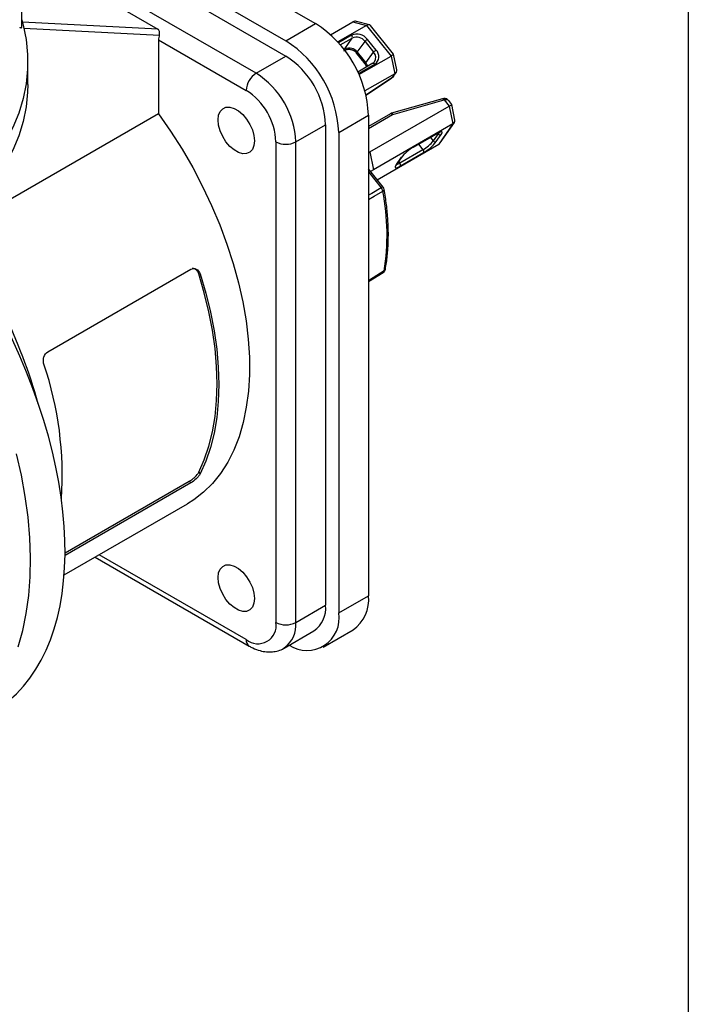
# Model space of a CAD drawing. Header units: inches. Extents: x 0 to 33, y 0 to 25.5.
# Tile 16 of 17: x 30.2 to 33, y 18.7 to 22.9. Entities that reach past the tile are written whole.
import ezdxf

# ---------------------------------------------------------------- set-up
doc = ezdxf.new("R2010")
doc.units = ezdxf.units.IN
doc.header["$LTSCALE"] = 3
doc.header["$MEASUREMENT"] = 0
doc.linetypes.add('SLD-Solid', pattern=[0])
doc.layers.add('SLD-DEFPOINTS', color=7, linetype='Continuous')

# ---------------------------------------------------------------- blocks, each defined once
blk = doc.blocks.new('Block2')
at = {"color": 7, "linetype": 'SLD-Solid', "lineweight": 18}
blk.add_line((33.0003, 0.0003), (33.0003, 25.5003), dxfattribs=at)

msp = doc.modelspace()

# ---------------------------------------------------------------- linework, layer by layer
at = {"color": 7, "linetype": 'SLD-Solid'}
msp.add_line((33.0003, 25.5003), (33.0003, 0.0003), dxfattribs=at)
for p, q in [((30.0402, 23.6373), (31.4308, 22.8345)), ((30.1933, 22.8198), (30.1933, 23.4065)), ((30.1933, 23.4042), (31.3055, 22.7622)), ((30.1933, 23.3399), (31.3055, 22.6979)), ((31.1803, 22.6255), (30.1933, 23.1953)), ((30.1933, 23.1426), (30.7661, 22.8119)), ((30.7661, 22.8119), (30.196, 22.8414)), ((31.3055, 22.7622), (31.4308, 22.8345)), ((31.4935, 22.7879), (31.588, 22.8424)), ((31.645, 22.8271), (31.5239, 22.7572)), ((31.588, 22.8424), (31.645, 22.8271)), ((31.6573, 22.8298), (31.6035, 22.8442)), ((31.645, 22.8271), (31.7487, 22.6981)), ((31.7588, 22.7061), (31.6617, 22.8269)), ((30.2026, 22.8154), (30.7727, 22.786)), ((31.5823, 22.786), (31.5268, 22.754)), ((30.7696, 22.7662), (30.7696, 22.4539)), ((30.7696, 22.7662), (31.1385, 22.5532)), ((31.5348, 22.7447), (31.5849, 22.7737)), ((31.5544, 22.7278), (31.5849, 22.7737)), ((31.6064, 22.7139), (31.6389, 22.7592)), ((31.6389, 22.7592), (31.675, 22.7142)), ((31.6854, 22.7231), (31.6492, 22.7681)), ((31.5502, 22.7254), (31.5544, 22.7278)), ((31.5544, 22.7278), (31.5514, 22.7238)), ((31.6036, 22.7089), (31.6398, 22.6639)), ((31.6064, 22.7139), (31.6039, 22.7103)), ((31.64, 22.6653), (31.6039, 22.7103)), ((31.6064, 22.7139), (31.6425, 22.6689)), ((31.6425, 22.6689), (31.675, 22.7142)), ((31.7724, 22.6398), (31.7589, 22.7059)), ((30.2189, 22.5774), (30.2189, 22.6739)), ((31.1803, 22.6255), (31.3055, 22.6979)), ((31.6722, 22.6673), (31.6082, 22.6303)), ((31.6113, 22.6237), (31.6806, 22.6637)), ((31.6131, 22.6199), (31.7487, 22.6981)), ((31.6425, 22.6689), (31.64, 22.6653)), ((31.6467, 22.6525), (31.64, 22.6653)), ((31.7487, 22.6981), (31.764, 22.6235)), ((31.764, 22.6235), (31.6383, 22.5509)), ((31.764, 22.6235), (31.7514, 22.6056)), ((31.7586, 22.6125), (31.7702, 22.6289)), ((31.7514, 22.6056), (31.6428, 22.5337)), ((31.6429, 22.5335), (31.7508, 22.6049)), ((31.7583, 22.6127), (31.7561, 22.6094)), ((31.9658, 22.518), (31.7501, 22.4568)), ((31.7563, 22.4523), (31.972, 22.5135)), ((31.9706, 22.5191), (31.9658, 22.518)), ((31.972, 22.5135), (31.9938, 22.4864)), ((32.0039, 22.4944), (31.9912, 22.5102)), ((32.0175, 22.4281), (32.004, 22.4942)), ((30.7696, 22.4539), (29.9623, 21.9878)), ((31.7463, 22.4551), (31.6535, 22.4016)), ((31.6535, 22.3932), (31.7547, 22.4516)), ((31.6597, 22.2936), (31.9938, 22.4864)), ((31.7502, 22.4567), (31.7459, 22.4548)), ((31.9938, 22.4864), (32.0091, 22.4117)), ((31.3473, 22.3362), (31.4726, 22.4086)), ((31.4726, 22.4086), (31.4726, 20.3833)), ((31.5282, 22.3764), (31.6535, 22.4487)), ((31.6535, 22.4487), (31.6535, 20.4235)), ((32.0091, 22.4117), (31.675, 22.2189)), ((32.0091, 22.4117), (31.9492, 22.3266)), ((31.956, 22.3329), (32.0153, 22.4172)), ((31.5282, 22.3764), (31.5282, 20.3511)), ((31.8436, 22.3145), (31.941, 22.3708)), ((31.9421, 22.3718), (31.8447, 22.3155)), ((31.9472, 22.3703), (31.9263, 22.3406)), ((31.9392, 22.3373), (31.9601, 22.367)), ((31.945, 22.3729), (31.9472, 22.3703)), ((31.2638, 22.3362), (31.2638, 20.311)), ((31.3473, 20.311), (31.3473, 22.3362)), ((31.6899, 22.1769), (31.9492, 22.3266)), ((31.8646, 22.3266), (31.8829, 22.3033)), ((31.9142, 22.3553), (31.9263, 22.3406)), ((31.6535, 22.2907), (31.6597, 22.2936)), ((31.6597, 22.2936), (31.675, 22.2189)), ((31.8829, 22.3033), (31.7855, 22.2471)), ((31.7879, 22.2348), (31.8853, 22.291)), ((31.7908, 22.2693), (31.77, 22.2396)), ((31.772, 22.2414), (31.7929, 22.2711)), ((31.7804, 22.2534), (31.7855, 22.2471)), ((31.7156, 22.1449), (31.6535, 22.2221)), ((31.6535, 22.2097), (31.7074, 22.1426)), ((31.675, 22.2189), (31.6623, 22.2112)), ((30.3025, 21.4514), (30.9052, 21.7993)), ((31.6535, 21.7474), (31.7158, 21.7863)), ((30.9385, 21.7798), (30.9449, 21.7795)), ((30.9385, 20.944), (30.9449, 20.937)), ((30.9052, 20.8986), (30.3755, 20.5928)), ((30.3756, 20.6036), (30.899, 20.9058)), ((30.899, 20.9058), (30.9052, 20.8986)), ((30.3718, 20.5111), (30.8914, 20.8111)), ((30.5019, 20.5862), (31.1507, 20.2116)), ((31.1385, 20.2386), (30.5192, 20.5961)), ((31.5282, 20.3511), (31.6535, 20.4235)), ((31.3473, 20.311), (31.4726, 20.3833)), ((31.2984, 20.2028), (31.4236, 20.2751)), ((31.463, 20.2069), (31.5883, 20.2792))]:
    msp.add_line(p, q)
at = {"flags": 128}
for points in [[(30.1933, 22.8509), (30.1994, 22.8287), (30.2119, 22.767), (30.2181, 22.7049), (30.2181, 22.6428), (30.2119, 22.5808), (30.1994, 22.519), (30.1807, 22.4579), (30.1559, 22.3974), (30.125, 22.3379), (30.0882, 22.2795), (30.0456, 22.2224), (29.9973, 22.1669), (29.9434, 22.1131), (29.8843, 22.0612), (29.82, 22.0113), (29.7508, 21.9637), (29.677, 21.9185)], [(31.6795, 22.6739), (31.6763, 22.6702), (31.6711, 22.6663)], [(31.6722, 22.6673), (31.6729, 22.6676), (31.6741, 22.6677), (31.6754, 22.6675), (31.6767, 22.667), (31.678, 22.6662), (31.6794, 22.6651), (31.6806, 22.6637)], [(30.2189, 22.5774), (30.2181, 22.5464), (30.2119, 22.4843), (30.1994, 22.4226), (30.1807, 22.3614), (30.1559, 22.3009), (30.125, 22.2414), (30.0882, 22.183), (30.0456, 22.126), (29.9973, 22.0704), (29.9434, 22.0166), (29.8843, 21.9647), (29.82, 21.9149), (29.7508, 21.8673), (29.677, 21.8221)], [(30.7696, 22.4539), (30.8203, 22.3808), (30.8682, 22.3053), (30.9131, 22.2277), (30.9546, 22.1485), (30.9926, 22.068), (31.0269, 21.9868), (31.0574, 21.9051), (31.0838, 21.8233), (31.1061, 21.742), (31.1241, 21.6615), (31.1378, 21.5822), (31.147, 21.5045), (31.1517, 21.4288), (31.152, 21.3555), (31.1477, 21.285), (31.139, 21.2176), (31.1258, 21.1537), (31.1083, 21.0935), (31.0864, 21.0375), (31.0605, 20.9858), (31.0304, 20.9387), (30.9965, 20.8965), (30.9589, 20.8594), (30.9177, 20.8276), (30.8914, 20.8111)], [(31.1733, 22.3402), (31.1711, 22.3204), (31.1645, 22.3042), (31.154, 22.2927), (31.1402, 22.2866), (31.1239, 22.2861), (31.106, 22.2913), (31.0875, 22.302), (31.0696, 22.3174), (31.0533, 22.3368), (31.0394, 22.3589), (31.029, 22.3825), (31.0224, 22.4062), (31.0202, 22.4286), (31.0224, 22.4485), (31.029, 22.4647), (31.0394, 22.4761), (31.0533, 22.4823), (31.0696, 22.4828), (31.0875, 22.4775), (31.106, 22.4669), (31.1239, 22.4514), (31.1402, 22.4321), (31.154, 22.41), (31.1645, 22.3864), (31.1711, 22.3627), (31.1733, 22.3402)], [(31.7463, 22.4551), (31.7469, 22.4554), (31.7481, 22.4556), (31.7494, 22.4554), (31.7507, 22.4549), (31.7521, 22.4541), (31.7534, 22.4529), (31.7547, 22.4516)], [(31.941, 22.3708), (31.9413, 22.371), (31.9421, 22.3718)], [(31.9601, 22.367), (31.9629, 22.3715), (31.9642, 22.3752), (31.964, 22.3777), (31.9622, 22.379), (31.959, 22.379), (31.9545, 22.3778), (31.9488, 22.3753), (31.9421, 22.3718)], [(31.95, 22.3753), (31.9494, 22.374), (31.9472, 22.3703)], [(31.8436, 22.3145), (31.8439, 22.3147), (31.8447, 22.3155)], [(31.7929, 22.2711), (31.7921, 22.2702), (31.7908, 22.2693)], [(31.77, 22.2396), (31.7671, 22.235), (31.7658, 22.2314), (31.766, 22.2289), (31.7678, 22.2276), (31.771, 22.2275), (31.7755, 22.2288), (31.7812, 22.2312), (31.7879, 22.2348)], [(31.772, 22.2414), (31.7712, 22.2405), (31.77, 22.2396)], [(31.7074, 22.1426), (31.6669, 22.119), (31.6535, 22.1112)], [(31.6535, 22.0932), (31.6779, 22.1074), (31.7141, 22.1285)], [(31.7191, 21.7921), (31.6729, 21.7632), (31.6535, 21.7511)], [(30.9385, 20.944), (30.9619, 20.9969), (30.9813, 21.0539), (30.9964, 21.1148), (31.0073, 21.1791), (31.0138, 21.2467), (31.016, 21.3172), (31.0138, 21.3901), (31.0073, 21.4653), (30.9964, 21.5422), (30.9813, 21.6205), (30.9619, 21.6999), (30.9385, 21.7798)], [(30.9449, 21.7795), (30.9685, 21.6989), (30.988, 21.6189), (31.0032, 21.5399), (31.0142, 21.4624), (31.0208, 21.3867), (31.023, 21.3131), (31.0208, 21.2421), (31.0142, 21.174), (31.0032, 21.1092), (30.988, 21.0478), (30.9685, 20.9903), (30.9449, 20.937)], [(30.1786, 20.2087), (30.1977, 20.2769), (30.2124, 20.3488), (30.2228, 20.4242), (30.2287, 20.5027), (30.2302, 20.584), (30.2272, 20.6678), (30.2198, 20.7539), (30.208, 20.8417), (30.1918, 20.9311), (30.1713, 21.0217)], [(31.1733, 20.4114), (31.1711, 20.3915), (31.1645, 20.3754), (31.154, 20.3639), (31.1402, 20.3577), (31.1239, 20.3573), (31.106, 20.3625), (31.0875, 20.3732), (31.0696, 20.3886), (31.0533, 20.408), (31.0394, 20.4301), (31.029, 20.4536), (31.0224, 20.4774), (31.0202, 20.4998), (31.0224, 20.5197), (31.029, 20.5358), (31.0394, 20.5473), (31.0533, 20.5535), (31.0696, 20.5539), (31.0875, 20.5487), (31.106, 20.538), (31.1239, 20.5226), (31.1402, 20.5033), (31.154, 20.4811), (31.1645, 20.4576), (31.1711, 20.4338), (31.1733, 20.4114)]]:
    msp.add_lwpolyline(points, dxfattribs=at)
for centre, radius, start, end in [((31.1719, 22.4278), 0.4821, 2.4873, 57.5127), ((30.8412, 22.7653), 0.0716, 163.2254, 179.3275), ((31.6046, 22.7357), 0.0551, 36.0257, 113.972), ((31.5738, 22.7778), 0.0118, 339.5512, 44.2689), ((31.0466, 22.3555), 0.4821, 2.4873, 57.5127), ((31.6029, 22.7331), 0.0444, 36.0257, 113.972), ((31.6682, 22.7354), 0.0379, 120.1636, 140.9544), ((31.5718, 22.6888), 0.0428, 36.0257, 113.972), ((31.7044, 22.6904), 0.0379, 120.1636, 140.9544), ((31.6517, 22.6912), 0.0327, 328.0484, 44.6327), ((31.6586, 22.6954), 0.0385, 304.742, 45.9996), ((31.1114, 22.3929), 0.3615, 2.4764, 57.5236), ((31.6108, 22.6428), 0.0411, 16.5908, 39.3965), ((31.2292, 22.5491), 0.0908, 122.6055, 177.3945), ((30.9862, 22.3206), 0.3615, 2.4763, 57.5237), ((30.9918, 22.3239), 0.2723, 2.6055, 57.3945), ((31.7501, 22.4503), 0.00648, 17.6636, 89.9052), ((31.7583, 22.4453), 0.00726, 105.6837, 119.8336), ((31.9557, 22.3767), 0.0107, 216.8048, 294.0393), ((31.3055, 22.4168), 0.0908, 242.6097, 297.3903), ((31.8046, 22.4383), 0.1561, 300.1044, 321.2295), ((31.7882, 22.4585), 0.1936, 300.1044, 321.2295), ((31.9348, 22.347), 0.0107, 216.8048, 294.0393), ((31.9418, 22.148), 0.1936, 120.1044, 141.2295), ((31.8745, 22.2953), 0.0116, 338.4658, 43.9686), ((31.7611, 22.2852), 0.0452, 283.7431, 302.5313), ((31.7771, 22.239), 0.0116, 338.4658, 43.9686), ((31.7138, 22.1355), 0.00956, 79.4812, 131.9686), ((31.7111, 22.1365), 0.00858, 290.4095, 356.7584), ((30.7731, 21.9461), 0.9585, 350.7501, 10.9654), ((31.7002, 22.1326), 0.0197, 10.0422, 38.7946), ((27.9924, 20.592), 2.3593, 15.752, 36.002), ((31.7052, 21.8028), 0.0197, 302.0134, 349.6156), ((31.714, 21.8016), 0.0107, 298.0442, 347.9078), ((28.9123, 20.9328), 1.4513, 356.0095, 18.7558), ((31.4974, 20.4072), 0.157, 305.3847, 5.9275), ((31.3577, 20.3701), 0.1157, 304.7789, 6.5333), ((31.3941, 20.3287), 0.136, 236.7389, 9.4781), ((31.1874, 20.2986), 0.0774, 230.7967, 9.214), ((31.3055, 20.3915), 0.0908, 242.6097, 297.3903), ((31.2288, 20.2993), 0.119, 306.1933, 5.6156), ((31.1681, 20.2357), 0.0297, 174.3804, 234.2933)]:
    msp.add_arc(centre, radius, start, end)
for centre, major_axis, ratio, start_param, end_param in [((31.6026, 22.8118), (-0.0116, 0.032), 0.750722, 5.800022, 6.415397), ((31.6419, 22.8013), (0.0179, 0.0274), 0.499027, 6.121456, 7.060289), ((31.7295, 22.6922), (0.0293, 0.0138), 0.108969, 5.370739, 6.309572), ((31.7401, 22.6409), (0.0324, -0.0067), 0.635519, 5.66468, 6.55074), ((31.7321, 22.6296), (0.0281, -0.0145), 0.872781, 5.813087, 6.031253), ((31.9609, 22.4977), (0.0271, 0.0165), 0.294715, 0.7595, 0.977666), ((31.9747, 22.4805), (0.0293, 0.0138), 0.108969, 5.370739, 6.256799), ((31.9852, 22.4292), (0.0324, -0.0067), 0.635519, 5.66468, 6.55074), ((31.9345, 22.3571), (-0.0116, 0.032), 0.750722, 3.273805, 3.624756), ((29.2371, 21.3107), (-0.8421, 1.3718), 0.55852, 3.126505, 4.610636)]:
    msp.add_ellipse(centre, major_axis=major_axis, ratio=ratio, start_param=start_param, end_param=end_param)
for points, knots in [([(30.1847, 22.8193), (30.1854, 22.8189), (30.1868, 22.8183), (30.1886, 22.8177), (30.19, 22.8175), (30.191, 22.8175), (30.192, 22.8176), (30.1929, 22.8181), (30.1935, 22.8194), (30.1933, 22.8207), (30.1932, 22.8213)], [0, 0, 0, 0, 0.1417432, 0.2724747, 0.3925077, 0.5022471, 0.5425752, 0.7046849, 0.8558305, 1, 1, 1, 1]), ([(30.7727, 22.786), (30.7741, 22.7907), (30.7744, 22.7963), (30.7723, 22.8058), (30.7697, 22.8098), (30.7661, 22.8119)], [0, 0, 0, 0, 0.5, 0.5, 1, 1, 1, 1]), ([(31.6039, 22.7103), (31.6031, 22.7112), (31.6015, 22.7131), (31.5985, 22.7158), (31.5952, 22.7183), (31.5913, 22.7206), (31.587, 22.7226), (31.5822, 22.7242), (31.5769, 22.7252), (31.5713, 22.7256), (31.5654, 22.7252), (31.5594, 22.724), (31.5534, 22.7219), (31.5497, 22.7198), (31.5478, 22.7187)], [0, 0, 0, 0, 0.058961, 0.122121, 0.189531, 0.261216, 0.337206, 0.417576, 0.502538, 0.59234, 0.687065, 0.786641, 0.890947, 1, 1, 1, 1]), ([(31.6037, 22.7089), (31.6036, 22.7089), (31.6035, 22.709), (31.6035, 22.7095), (31.6037, 22.71), (31.6039, 22.7103)], [0, 0, 0, 0, 0.134694, 0.567347, 1, 1, 1, 1]), ([(31.64, 22.6653), (31.6399, 22.665), (31.6397, 22.6645), (31.6396, 22.6641), (31.6397, 22.664), (31.6398, 22.664)], [0, 0, 0, 0, 0.472814, 0.945628, 1, 1, 1, 1]), ([(31.6398, 22.6639), (31.6417, 22.6613), (31.6444, 22.6576), (31.6456, 22.6534), (31.646, 22.6521)], [0, 0, 0, 0, 0.692034, 1, 1, 1, 1]), ([(31.992, 22.5087), (31.9908, 22.5103), (31.9884, 22.5135), (31.9833, 22.5172), (31.9772, 22.5196), (31.9728, 22.5193), (31.9706, 22.5191)], [0, 0, 0, 0, 0.256711, 0.50719, 0.753843, 1, 1, 1, 1]), ([(31.9706, 22.519), (31.9713, 22.5191), (31.9728, 22.5193), (31.9752, 22.5179), (31.9766, 22.516), (31.9772, 22.5151)], [0, 0, 0, 0, 0.29446, 0.64704, 1, 1, 1, 1]), ([(31.9772, 22.5151), (31.9796, 22.5153), (31.9847, 22.5157), (31.9893, 22.5131), (31.9909, 22.5104), (31.9911, 22.5101)], [0, 0, 0, 0, 0.443034, 0.933278, 1, 1, 1, 1]), ([(31.941, 22.3708), (31.9428, 22.3718), (31.9476, 22.3744), (31.9524, 22.3764), (31.955, 22.3768), (31.9546, 22.3768), (31.9545, 22.3768)], [0, 0, 0, 0, 0.262997, 0.678874, 0.955501, 1, 1, 1, 1]), ([(31.7695, 22.2372), (31.7695, 22.2372), (31.7695, 22.237), (31.7701, 22.2387), (31.7714, 22.2406), (31.772, 22.2414)], [0, 0, 0, 0, 0.175181, 0.623056, 1, 1, 1, 1]), ([(31.7245, 21.7993), (31.7262, 21.809), (31.7309, 21.8369), (31.7358, 21.8853), (31.7378, 21.9451), (31.7358, 22.0072), (31.7301, 22.0708), (31.7231, 22.1143), (31.7196, 22.136)], [0, 0, 0, 0, 0.095657, 0.276767, 0.457948, 0.639164, 0.820355, 1, 1, 1, 1]), ([(30.9052, 21.7993), (30.9089, 21.8014), (30.9128, 21.8025), (30.9208, 21.8028), (30.9248, 21.8019), (30.9358, 21.7966), (30.9419, 21.7889), (30.9449, 21.7795)], [0, 0, 0, 0, 0.25, 0.25, 0.5, 0.5, 1, 1, 1, 1]), ([(30.9385, 21.7798), (30.9369, 21.7836), (30.9338, 21.7912), (30.9256, 21.799), (30.9178, 21.8028), (30.913, 21.8024), (30.9115, 21.8023)], [0, 0, 0, 0, 0.290445, 0.582381, 0.872947, 1, 1, 1, 1]), ([(31.7158, 21.7864), (31.716, 21.7865), (31.7171, 21.7871), (31.7184, 21.7891), (31.7189, 21.7912), (31.7191, 21.7921)], [0, 0, 0, 0, 0.139799, 0.626114, 1, 1, 1, 1]), ([(30.2865, 21.3994), (30.285, 21.4041), (30.2842, 21.4092), (30.2842, 21.4195), (30.2849, 21.4246), (30.2892, 21.439), (30.2952, 21.4471), (30.3025, 21.4514)], [0, 0, 0, 0, 0.25, 0.25, 0.5, 0.5, 1, 1, 1, 1]), ([(30.899, 20.9058), (30.9026, 20.9079), (30.9065, 20.9105), (30.9145, 20.9165), (30.9184, 20.9199), (30.9294, 20.9305), (30.9355, 20.938), (30.9385, 20.944)], [0, 0, 0, 0, 0.25, 0.25, 0.5, 0.5, 1, 1, 1, 1]), ([(30.9449, 20.937), (30.9434, 20.934), (30.9411, 20.9307), (30.9355, 20.9236), (30.9321, 20.92), (30.9212, 20.9095), (30.9126, 20.9029), (30.9052, 20.8986)], [0, 0, 0, 0, 0.25, 0.25, 0.5, 0.5, 1, 1, 1, 1]), ([(31.1507, 20.2116), (31.156, 20.2087), (31.171, 20.2005), (31.1952, 20.1916), (31.2229, 20.1864), (31.2488, 20.1863), (31.2737, 20.1915), (31.2909, 20.1975), (31.2987, 20.2032), (31.2994, 20.2037)], [0, 0, 0, 0, 0.10947, 0.309614, 0.483653, 0.650114, 0.811001, 0.983868, 1, 1, 1, 1])]:
    msp.add_open_spline(points, degree=3, knots=knots)
for points in [[(31.9642, 22.5168), (31.9651, 22.518), (31.9678, 22.5188), (31.9709, 22.5157), (31.972, 22.5135)], [(31.7141, 22.1285), (31.7132, 22.1333), (31.7108, 22.1385), (31.7074, 22.1426)]]:
    msp.add_open_spline(points, degree=3)

# ---------------------------------------------------------------- block references
at = {"layer": 'SLD-DEFPOINTS'}
msp.add_blockref('Block2', (0, 0), dxfattribs=at)

doc.saveas('drawing.dxf')
